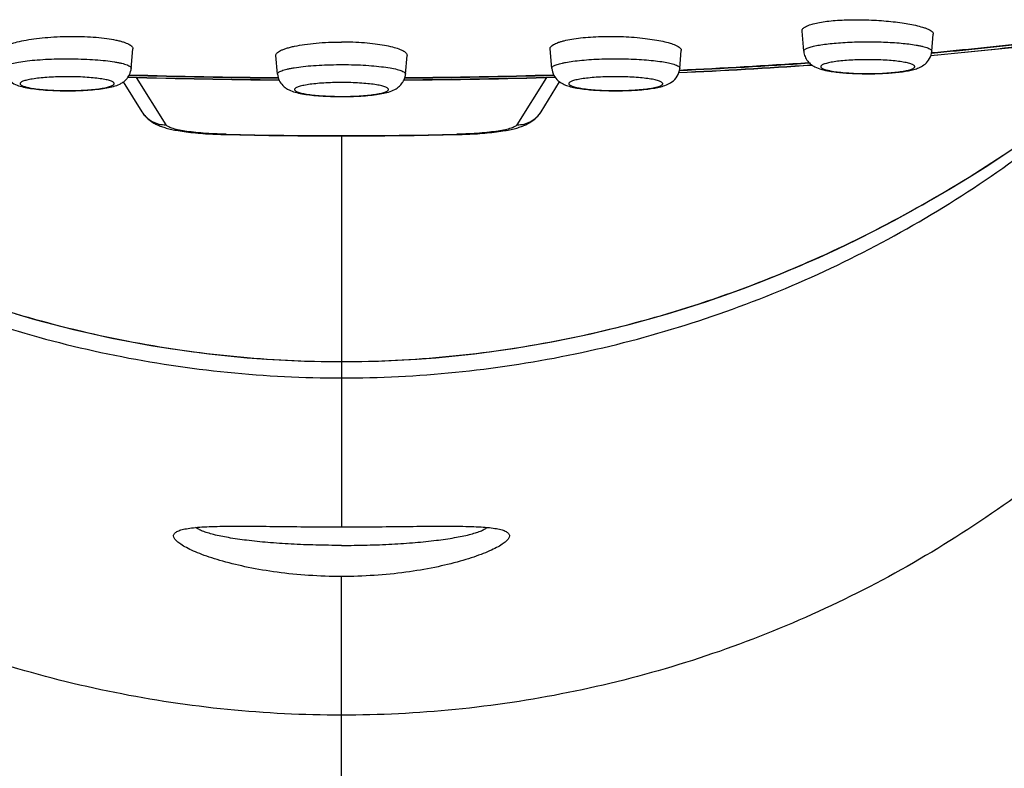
# Model space of a CAD drawing. Header units: millimetres. Extents: x 290 to 825, y 194 to 728.
# Tile 14 of 25: x 456 to 473, y 632 to 645. Entities that reach past the tile are written whole.
import ezdxf

# ---------------------------------------------------------------- set-up
doc = ezdxf.new("R2010")
doc.units = ezdxf.units.MM
doc.header["$LTSCALE"] = 65.395
doc.layers.get('0').update_dxf_attribs({"linetype": 'CONTINUOUS'})

msp = doc.modelspace()

# ---------------------------------------------------------------- linework, layer by layer
at = {"color": 7, "linetype": 'CONTINUOUS'}
for p, q in [((469.514, 644.479), (469.482, 644.836)), ((471.761, 644.479), (471.788, 644.783)), ((457.699, 644.18), (457.729, 644.522)), ((465.086, 644.18), (465.056, 644.522)), ((467.334, 644.18), (467.362, 644.494)), ((460.269, 644.077), (460.24, 644.405)), ((462.517, 644.077), (462.545, 644.405)), ((457.56, 643.941), (457.885, 643.418)), ((464.899, 643.417), (465.224, 643.942))]:
    msp.add_line(p, q, dxfattribs=at)
at = {"color": 9, "linetype": 'CONTINUOUS'}
for p, q in [((458.31, 643.187), (457.793, 644.019)), ((464.991, 644.019), (464.475, 643.187)), ((459.365, 643.022), (459.353, 643.022)), ((461.392, 642.994), (461.392, 636.124)), ((463.431, 643.022), (463.42, 643.022)), ((461.392, 585.343), (461.392, 635.252))]:
    msp.add_line(p, q, dxfattribs=at)
at = {"color": 7, "linetype": 'CONTINUOUS'}
for points in [[(457.885, 643.418), (457.895, 643.402), (457.908, 643.383), (457.922, 643.366), (457.936, 643.349), (457.95, 643.333), (457.966, 643.317), (457.981, 643.302), (457.997, 643.288), (458.013, 643.274), (458.03, 643.262), (458.046, 643.25), (458.063, 643.238), (458.08, 643.228), (458.098, 643.217), (458.115, 643.208), (458.133, 643.198), (458.152, 643.19), (458.171, 643.181), (458.19, 643.173), (458.209, 643.165), (458.229, 643.158), (458.249, 643.151), (458.27, 643.144), (458.292, 643.138), (458.314, 643.131), (458.337, 643.125), (458.36, 643.119), (458.385, 643.113), (458.411, 643.107), (458.437, 643.102), (458.465, 643.096), (458.495, 643.091), (458.526, 643.085), (458.558, 643.08), (458.593, 643.074), (458.629, 643.069), (458.667, 643.064), (458.706, 643.059), (458.747, 643.055), (458.788, 643.05), (458.83, 643.046), (458.872, 643.042), (458.915, 643.039), (458.958, 643.035), (459.002, 643.032), (459.046, 643.029), (459.091, 643.027), (459.135, 643.025), (459.181, 643.022), (459.226, 643.021), (459.272, 643.019), (459.318, 643.018), (459.353, 643.017)], [(463.431, 643.017), (463.465, 643.018), (463.511, 643.019), (463.557, 643.021), (463.603, 643.022), (463.648, 643.024), (463.692, 643.027), (463.737, 643.029), (463.78, 643.032), (463.824, 643.035), (463.867, 643.039), (463.91, 643.042), (463.952, 643.046), (463.994, 643.05), (464.036, 643.054), (464.076, 643.059), (464.115, 643.064), (464.153, 643.069), (464.19, 643.074), (464.224, 643.08), (464.257, 643.085), (464.288, 643.09), (464.318, 643.096), (464.346, 643.101), (464.373, 643.107), (464.398, 643.113), (464.423, 643.119), (464.447, 643.125), (464.47, 643.131), (464.492, 643.137), (464.513, 643.144), (464.534, 643.151), (464.555, 643.158), (464.575, 643.165), (464.594, 643.173), (464.613, 643.181), (464.632, 643.19), (464.651, 643.198), (464.669, 643.208), (464.686, 643.217), (464.704, 643.228), (464.721, 643.238), (464.738, 643.25), (464.754, 643.261), (464.771, 643.274), (464.787, 643.287), (464.802, 643.301), (464.818, 643.316), (464.833, 643.331), (464.847, 643.347), (464.861, 643.364), (464.874, 643.381), (464.887, 643.4), (464.899, 643.417)], [(461.392, 639.025), (461.709, 639.027), (462.043, 639.036), (462.377, 639.05), (462.714, 639.07), (463.051, 639.096), (463.389, 639.127), (463.729, 639.165), (464.068, 639.209), (464.409, 639.258), (464.749, 639.314), (465.09, 639.375), (465.43, 639.443), (465.77, 639.516), (466.109, 639.595), (466.447, 639.68), (466.784, 639.771), (467.121, 639.868), (467.456, 639.97), (467.791, 640.079), (468.125, 640.194), (468.457, 640.314), (468.79, 640.441), (469.121, 640.574), (469.452, 640.713), (469.782, 640.858), (470.112, 641.01), (470.441, 641.169), (470.771, 641.335), (471.1, 641.507), (471.43, 641.686), (471.759, 641.873), (472.088, 642.066), (472.417, 642.266), (472.744, 642.474), (473.071, 642.688)], [(455.67, 639.866), (456.007, 639.769), (456.345, 639.678), (456.683, 639.593), (457.022, 639.514), (457.361, 639.441), (457.701, 639.374), (458.041, 639.313), (458.381, 639.257), (458.721, 639.208), (459.06, 639.165), (459.398, 639.127), (459.736, 639.095), (460.073, 639.07), (460.409, 639.05), (460.743, 639.036), (461.076, 639.027), (461.392, 639.025)]]:
    msp.add_lwpolyline(points, dxfattribs=at)
for centre, radius, start, end in [((464.929, 717.967), 73.835, 275.30614, 276.67079), ((464.94, 717.598), 73.459, 275.32625, 276.68019), ((465.178, 717.014), 72.905, 275.16849, 276.66976), ((462.235, 751.941), 107.918, 272.70572, 273.91931), ((462.238, 751.567), 107.537, 272.71413, 273.92759), ((462.363, 751.331), 107.341, 272.64634, 273.89516), ((461.368, 774.712), 130.741, 268.36674, 269.53003), ((461.347, 771.886), 127.88, 268.34921, 269.52265), ((461.366, 772.569), 128.556, 268.35106, 269.51593), ((461.436, 773.636), 129.666, 270.46569, 271.63858), ((461.417, 772.956), 128.95, 270.48269, 271.64641), ((461.418, 772.567), 128.554, 270.48457, 271.64942), ((461.392, 732.604), 89.611, 268.69613, 271.30387)]:
    msp.add_arc(centre, radius, start, end, dxfattribs=at)
at = {"color": 9, "linetype": 'CONTINUOUS'}
for centre, radius, start, end in [((465.205, 716.465), 72.353, 275.18818, 276.68502), ((462.369, 750.927), 106.933, 272.65373, 273.90402), ((470.201, 645.274), 1.159, 257.8105, 258.7335), ((470.249, 645.514), 1.404, 258.7411, 260.3721), ((461.348, 773.326), 129.352, 268.35907, 269.53313), ((461.436, 773.33), 129.356, 270.4674, 271.6414), ((461.392, 732.11), 89.111, 268.69618, 271.30382)]:
    msp.add_arc(centre, radius, start, end, dxfattribs=at)
at = {"color": 7, "linetype": 'CONTINUOUS'}
for points, knots in [([(469.482, 644.836), (469.482, 644.842), (469.483, 644.854), (469.492, 644.872), (469.508, 644.889), (469.541, 644.912), (469.599, 644.938), (469.686, 644.965), (469.796, 644.989), (469.924, 645.008), (470.07, 645.022), (470.228, 645.031), (470.396, 645.035), (470.628, 645.033), (470.911, 645.019), (471.225, 644.984), (471.421, 644.949), (471.509, 644.928)], [0, 0, 0, 0, 0.008238, 0.017324, 0.028131, 0.041159, 0.074698, 0.118573, 0.172336, 0.235043, 0.305421, 0.381957, 0.462958, 0.546608, 0.714284, 0.870003, 1, 1, 1, 1]), ([(471.509, 644.928), (471.55, 644.918), (471.608, 644.902), (471.677, 644.877), (471.717, 644.859), (471.749, 644.841), (471.772, 644.822), (471.786, 644.803), (471.789, 644.789), (471.788, 644.783)], [0, 0, 0, 0, 0.384411, 0.542461, 0.676716, 0.787166, 0.874901, 0.943245, 1, 1, 1, 1]), ([(455.434, 644.527), (455.44, 644.535), (455.456, 644.55), (455.487, 644.57), (455.527, 644.589), (455.597, 644.617), (455.707, 644.647), (455.862, 644.679), (456.041, 644.706), (456.24, 644.726), (456.45, 644.739), (456.665, 644.743), (456.877, 644.74), (457.078, 644.728), (457.262, 644.708), (457.4, 644.685), (457.497, 644.662), (457.558, 644.645), (457.61, 644.627), (457.653, 644.607), (457.687, 644.587), (457.712, 644.567), (457.727, 644.545), (457.73, 644.529), (457.729, 644.522)], [0, 0, 0, 0, 0.01195, 0.027111, 0.04573, 0.067847, 0.122178, 0.188758, 0.265521, 0.349947, 0.439198, 0.530237, 0.619954, 0.705286, 0.783358, 0.85161, 0.881382, 0.907959, 0.931188, 0.950984, 0.967363, 0.980525, 0.991013, 1, 1, 1, 1]), ([(460.24, 644.405), (460.239, 644.412), (460.243, 644.429), (460.259, 644.451), (460.287, 644.473), (460.324, 644.494), (460.372, 644.514), (460.43, 644.534), (460.497, 644.553), (460.602, 644.577), (460.753, 644.602), (460.952, 644.625), (461.167, 644.639), (461.316, 644.642), (461.392, 644.642)], [0, 0, 0, 0, 0.018299, 0.040225, 0.068293, 0.103563, 0.146354, 0.196618, 0.254091, 0.318363, 0.465127, 0.631827, 0.812367, 1, 1, 1, 1]), ([(462.535, 644.439), (462.529, 644.446), (462.515, 644.461), (462.473, 644.489), (462.398, 644.521), (462.284, 644.555), (462.142, 644.585), (461.977, 644.609), (461.724, 644.635), (461.527, 644.642), (461.392, 644.642)], [0, 0, 0, 0, 0.023185, 0.052059, 0.128449, 0.229718, 0.353772, 0.497281, 0.656077, 1, 1, 1, 1]), ([(465.056, 644.522), (465.053, 644.554), (465.1, 644.591), (465.153, 644.617), (465.196, 644.635), (465.247, 644.651), (465.327, 644.672), (465.443, 644.696), (465.599, 644.717), (465.773, 644.732), (465.959, 644.741), (466.152, 644.743), (466.408, 644.736), (466.656, 644.717), (466.886, 644.685), (467.033, 644.658), (467.156, 644.627), (467.228, 644.602), (467.26, 644.588)], [0, 0, 0, 0, 0.042524, 0.059965, 0.08037, 0.103712, 0.129898, 0.190231, 0.259943, 0.337205, 0.419911, 0.505763, 0.592357, 0.758086, 0.832648, 0.898901, 0.955123, 1, 1, 1, 1]), ([(462.535, 644.439), (462.538, 644.434), (462.544, 644.423), (462.546, 644.41), (462.545, 644.405)], [0, 0, 0, 0, 0.529216, 1, 1, 1, 1]), ([(467.26, 644.588), (467.275, 644.581), (467.303, 644.568), (467.336, 644.545), (467.358, 644.521), (467.363, 644.502), (467.362, 644.494)], [0, 0, 0, 0, 0.352647, 0.628372, 0.835776, 1, 1, 1, 1]), ([(469.514, 644.479), (469.516, 644.447), (469.531, 644.385), (469.578, 644.306), (469.638, 644.247), (469.721, 644.195), (469.83, 644.157), (469.918, 644.139), (469.964, 644.131)], [0, 0, 0, 0, 0.154571, 0.303988, 0.441719, 0.562571, 0.774933, 1, 1, 1, 1]), ([(469.964, 644.131), (470.041, 644.118), (470.209, 644.099), (470.474, 644.085), (470.755, 644.084), (471.024, 644.096), (471.231, 644.117), (471.375, 644.142), (471.469, 644.165), (471.56, 644.199), (471.652, 644.255), (471.731, 644.35), (471.758, 644.434), (471.761, 644.479)], [0, 0, 0, 0, 0.119087, 0.258001, 0.405103, 0.546302, 0.669221, 0.721798, 0.769463, 0.816185, 0.869401, 0.932313, 1, 1, 1, 1]), ([(455.451, 644.18), (455.454, 644.152), (455.466, 644.097), (455.504, 644.025), (455.554, 643.967), (455.626, 643.913), (455.72, 643.872), (455.838, 643.842), (455.968, 643.821), (456.116, 643.804), (456.279, 643.793), (456.513, 643.784), (456.748, 643.786), (456.976, 643.799), (457.13, 643.814), (457.267, 643.834), (457.388, 643.86), (457.483, 643.893), (457.555, 643.935), (457.59, 643.964), (457.607, 643.981)], [0, 0, 0, 0, 0.035572, 0.070233, 0.10288, 0.132297, 0.182618, 0.231801, 0.287165, 0.350313, 0.420277, 0.494919, 0.647209, 0.719157, 0.78497, 0.843156, 0.894124, 0.942692, 0.969621, 1, 1, 1, 1]), ([(457.607, 643.981), (457.632, 644.007), (457.676, 644.069), (457.696, 644.142), (457.699, 644.18)], [0, 0, 0, 0, 0.487345, 1, 1, 1, 1]), ([(465.086, 644.18), (465.09, 644.137), (465.115, 644.055), (465.19, 643.962), (465.279, 643.904), (465.339, 643.881), (465.367, 643.872)], [0, 0, 0, 0, 0.291888, 0.564653, 0.797418, 1, 1, 1, 1]), ([(465.367, 643.872), (465.4, 643.861), (465.471, 643.843), (465.634, 643.815), (465.867, 643.793), (466.17, 643.783), (466.477, 643.789), (466.719, 643.808), (466.891, 643.832), (467, 643.855), (467.103, 643.886), (467.206, 643.941), (467.299, 644.038), (467.33, 644.131), (467.334, 644.18)], [0, 0, 0, 0, 0.048516, 0.102508, 0.230476, 0.377214, 0.526296, 0.660445, 0.718, 0.769021, 0.816485, 0.86831, 0.931084, 1, 1, 1, 1]), ([(460.269, 644.077), (460.272, 644.04), (460.292, 643.966), (460.336, 643.905), (460.361, 643.879)], [0, 0, 0, 0, 0.512654, 1, 1, 1, 1]), ([(460.361, 643.879), (460.378, 643.862), (460.413, 643.833), (460.485, 643.791), (460.58, 643.758), (460.701, 643.731), (460.838, 643.712), (460.991, 643.697), (461.219, 643.684), (461.455, 643.682), (461.689, 643.69), (461.852, 643.702), (461.999, 643.718), (462.13, 643.74), (462.248, 643.77), (462.342, 643.811), (462.413, 643.864), (462.464, 643.922), (462.502, 643.995), (462.514, 644.049), (462.517, 644.077)], [0, 0, 0, 0, 0.03038, 0.057311, 0.105879, 0.156849, 0.215037, 0.280852, 0.352801, 0.505093, 0.579735, 0.649698, 0.712846, 0.76821, 0.817391, 0.867713, 0.897129, 0.929772, 0.964429, 1, 1, 1, 1]), ([(458.442, 635.967), (458.442, 635.974), (458.445, 635.988), (458.456, 636.008), (458.475, 636.026), (458.512, 636.049), (458.577, 636.073), (458.675, 636.095), (458.799, 636.111), (458.948, 636.123), (459.119, 636.131), (459.313, 636.135), (459.526, 636.137), (459.845, 636.136), (460.276, 636.131), (460.823, 636.125), (461.2, 636.124), (461.392, 636.124)], [0, 0, 0, 0, 0.006976, 0.014311, 0.022702, 0.032618, 0.057964, 0.091395, 0.133071, 0.182811, 0.240254, 0.304917, 0.376229, 0.453548, 0.623311, 0.807846, 1, 1, 1, 1]), ([(461.392, 636.124), (461.584, 636.124), (461.961, 636.125), (462.508, 636.131), (462.94, 636.136), (463.258, 636.137), (463.471, 636.135), (463.665, 636.131), (463.837, 636.123), (463.985, 636.112), (464.109, 636.095), (464.207, 636.074), (464.272, 636.05), (464.309, 636.026), (464.328, 636.008), (464.34, 635.988), (464.342, 635.974), (464.342, 635.967)], [0, 0, 0, 0, 0.192156, 0.376692, 0.546456, 0.623775, 0.695087, 0.75975, 0.817192, 0.866933, 0.908608, 0.942039, 0.967384, 0.977299, 0.985689, 0.993024, 1, 1, 1, 1]), ([(461.392, 635.252), (461.2, 635.252), (460.822, 635.264), (460.274, 635.319), (459.77, 635.403), (459.388, 635.494), (459.118, 635.575), (458.946, 635.635), (458.798, 635.695), (458.674, 635.754), (458.575, 635.811), (458.511, 635.858), (458.475, 635.895), (458.452, 635.925), (458.442, 635.951), (458.442, 635.967)], [0, 0, 0, 0, 0.185639, 0.364695, 0.530908, 0.678534, 0.743761, 0.802476, 0.854166, 0.898402, 0.934879, 0.963515, 0.974998, 0.984737, 1, 1, 1, 1]), ([(461.392, 635.798), (461.242, 635.798), (460.947, 635.802), (460.515, 635.818), (460.109, 635.846), (459.742, 635.883), (459.424, 635.928), (459.196, 635.974), (459.045, 636.016), (458.958, 636.046), (458.888, 636.077), (458.849, 636.101), (458.834, 636.114)], [0, 0, 0, 0, 0.173276, 0.341441, 0.49955, 0.642987, 0.767633, 0.870051, 0.912112, 0.947787, 0.977025, 1, 1, 1, 1]), ([(461.392, 635.798), (461.542, 635.798), (461.838, 635.802), (462.27, 635.818), (462.676, 635.846), (463.043, 635.883), (463.361, 635.928), (463.589, 635.974), (463.74, 636.016), (463.827, 636.046), (463.897, 636.077), (463.935, 636.101), (463.951, 636.114)], [0, 0, 0, 0, 0.173336, 0.341555, 0.499703, 0.643159, 0.767801, 0.870187, 0.912222, 0.947866, 0.977065, 1, 1, 1, 1]), ([(464.342, 635.967), (464.342, 635.951), (464.332, 635.925), (464.309, 635.895), (464.273, 635.858), (464.209, 635.811), (464.111, 635.755), (463.987, 635.696), (463.838, 635.636), (463.666, 635.576), (463.397, 635.494), (463.014, 635.403), (462.51, 635.319), (461.962, 635.264), (461.584, 635.252), (461.392, 635.252)], [0, 0, 0, 0, 0.015263, 0.025002, 0.036486, 0.065122, 0.1016, 0.145837, 0.197528, 0.256245, 0.321472, 0.469098, 0.63531, 0.814365, 1, 1, 1, 1])]:
    msp.add_open_spline(points, degree=3, knots=knots, dxfattribs=at)
at = {"color": 9, "linetype": 'CONTINUOUS'}
for points, knots in [([(447.025, 644.766), (447.491, 644.292), (448.47, 643.39), (450.067, 642.188), (451.776, 641.149), (453.58, 640.284), (455.463, 639.6), (457.406, 639.106), (459.389, 638.807), (460.725, 638.74), (461.392, 638.74)], [0, 0, 0, 0, 0.124644, 0.249409, 0.37429, 0.499279, 0.624364, 0.749528, 0.874749, 1, 1, 1, 1]), ([(461.392, 638.74), (462.06, 638.74), (463.396, 638.807), (465.378, 639.106), (467.321, 639.6), (469.204, 640.284), (471.009, 641.149), (472.718, 642.188), (474.314, 643.39), (475.294, 644.292), (475.759, 644.766)], [0, 0, 0, 0, 0.125251, 0.250472, 0.375636, 0.500721, 0.62571, 0.750591, 0.875356, 1, 1, 1, 1]), ([(469.514, 644.479), (469.513, 644.483), (469.515, 644.493), (469.525, 644.506), (469.541, 644.518), (469.563, 644.53), (469.591, 644.542), (469.639, 644.558), (469.715, 644.577), (469.821, 644.596), (469.946, 644.613), (470.087, 644.626), (470.241, 644.637), (470.404, 644.644), (470.629, 644.648), (470.904, 644.645), (471.209, 644.627), (471.401, 644.604), (471.487, 644.59)], [0, 0, 0, 0, 0.006383, 0.013984, 0.02373, 0.03604, 0.051075, 0.068875, 0.112609, 0.16659, 0.229739, 0.300698, 0.377896, 0.459597, 0.543954, 0.712948, 0.869636, 1, 1, 1, 1]), ([(471.487, 644.59), (471.508, 644.586), (471.548, 644.579), (471.604, 644.566), (471.651, 644.553), (471.691, 644.539), (471.722, 644.525), (471.744, 644.511), (471.759, 644.496), (471.762, 644.484), (471.761, 644.479)], [0, 0, 0, 0, 0.209048, 0.394664, 0.555669, 0.691267, 0.801244, 0.886419, 0.949866, 1, 1, 1, 1]), ([(447.492, 644.365), (448.458, 643.549), (450.517, 642.057), (453.362, 640.63), (455.763, 639.812), (457.613, 639.364), (459.494, 639.09), (460.76, 639.028), (461.392, 639.028)], [0, 0, 0, 0, 0.249738, 0.499949, 0.625108, 0.750177, 0.875128, 1, 1, 1, 1]), ([(455.463, 644.206), (455.468, 644.212), (455.484, 644.223), (455.514, 644.238), (455.554, 644.252), (455.623, 644.271), (455.73, 644.293), (455.88, 644.314), (456.055, 644.33), (456.248, 644.342), (456.453, 644.348), (456.662, 644.349), (456.867, 644.343), (457.063, 644.333), (457.241, 644.317), (457.376, 644.299), (457.47, 644.283), (457.53, 644.27), (457.581, 644.257), (457.623, 644.243), (457.656, 644.228), (457.68, 644.213), (457.696, 644.198), (457.699, 644.185), (457.699, 644.18)], [0, 0, 0, 0, 0.010987, 0.025479, 0.043656, 0.065507, 0.119734, 0.186647, 0.264076, 0.349409, 0.439722, 0.5319, 0.622759, 0.709163, 0.788147, 0.857037, 0.886975, 0.913585, 0.93668, 0.956127, 0.971878, 0.984032, 0.993005, 1, 1, 1, 1]), ([(461.392, 639.028), (462.024, 639.028), (463.29, 639.09), (465.172, 639.364), (467.021, 639.812), (469.422, 640.63), (472.267, 642.057), (474.327, 643.549), (475.292, 644.365)], [0, 0, 0, 0, 0.124872, 0.249823, 0.374892, 0.500051, 0.750262, 1, 1, 1, 1]), ([(465.086, 644.18), (465.086, 644.185), (465.089, 644.196), (465.101, 644.21), (465.121, 644.224), (465.148, 644.237), (465.183, 644.25), (465.225, 644.262), (465.274, 644.274), (465.353, 644.29), (465.466, 644.307), (465.617, 644.324), (465.786, 644.337), (465.966, 644.345), (466.154, 644.349), (466.403, 644.347), (466.643, 644.337), (466.867, 644.318), (467.011, 644.3), (467.131, 644.279), (467.202, 644.261), (467.233, 644.251)], [0, 0, 0, 0, 0.006586, 0.014724, 0.025468, 0.039237, 0.056164, 0.076249, 0.09942, 0.125557, 0.186064, 0.256201, 0.334046, 0.417423, 0.503981, 0.591271, 0.758194, 0.833136, 0.899549, 0.955639, 1, 1, 1, 1]), ([(471.261, 644.29), (471.224, 644.296), (471.143, 644.307), (470.962, 644.324), (470.767, 644.332), (470.565, 644.332), (470.413, 644.328), (470.27, 644.32), (470.139, 644.308), (470.041, 644.295), (469.973, 644.283), (469.93, 644.273), (469.893, 644.263), (469.863, 644.253), (469.84, 644.242), (469.823, 644.231), (469.813, 644.219), (469.812, 644.205), (469.819, 644.193), (469.834, 644.182), (469.855, 644.171), (469.896, 644.155), (469.931, 644.147), (469.956, 644.141)], [0, 0, 0, 0, 0.069364, 0.149515, 0.330901, 0.425856, 0.519247, 0.607821, 0.688509, 0.758553, 0.788846, 0.815658, 0.838803, 0.858155, 0.873686, 0.885538, 0.894252, 0.901314, 0.909266, 0.920014, 0.934329, 0.952444, 1, 1, 1, 1]), ([(470.014, 644.13), (470.053, 644.124), (470.138, 644.112), (470.326, 644.095), (470.529, 644.087), (470.739, 644.088), (470.895, 644.093), (471.041, 644.103), (471.171, 644.116), (471.281, 644.133), (471.358, 644.15), (471.406, 644.165), (471.432, 644.176), (471.45, 644.188), (471.461, 644.2), (471.464, 644.214), (471.456, 644.227), (471.441, 644.239), (471.419, 644.25), (471.389, 644.261), (471.353, 644.271), (471.309, 644.281), (471.278, 644.287), (471.261, 644.29)], [0, 0, 0, 0, 0.069723, 0.150561, 0.333322, 0.428425, 0.521256, 0.608333, 0.686416, 0.752654, 0.804749, 0.825004, 0.84128, 0.853688, 0.862722, 0.869839, 0.877732, 0.888506, 0.902995, 0.921442, 0.943848, 0.970098, 1, 1, 1, 1]), ([(460.269, 644.077), (460.268, 644.083), (460.272, 644.095), (460.287, 644.111), (460.311, 644.126), (460.345, 644.14), (460.387, 644.154), (460.438, 644.168), (460.497, 644.18), (460.592, 644.197), (460.727, 644.215), (460.905, 644.23), (461.1, 644.241), (461.306, 644.246), (461.515, 644.246), (461.72, 644.24), (461.913, 644.228), (462.087, 644.211), (462.238, 644.191), (462.345, 644.169), (462.414, 644.149), (462.453, 644.135), (462.483, 644.121), (462.499, 644.109), (462.505, 644.103)], [0, 0, 0, 0, 0.006995, 0.015968, 0.028122, 0.043873, 0.06332, 0.086415, 0.113025, 0.142963, 0.211853, 0.290837, 0.377241, 0.4681, 0.560278, 0.650591, 0.735924, 0.813353, 0.880266, 0.934493, 0.956344, 0.974521, 0.989013, 1, 1, 1, 1]), ([(462.505, 644.103), (462.509, 644.099), (462.515, 644.092), (462.517, 644.082), (462.517, 644.077)], [0, 0, 0, 0, 0.545267, 1, 1, 1, 1]), ([(467.233, 644.251), (467.248, 644.246), (467.275, 644.236), (467.304, 644.221), (467.321, 644.208), (467.331, 644.197), (467.335, 644.186), (467.334, 644.18)], [0, 0, 0, 0, 0.370681, 0.652646, 0.762401, 0.853943, 1, 1, 1, 1]), ([(455.758, 643.928), (455.755, 643.925), (455.749, 643.918), (455.75, 643.903), (455.76, 643.891), (455.777, 643.879), (455.801, 643.868), (455.847, 643.852), (455.922, 643.835), (456.03, 643.818), (456.159, 643.805), (456.304, 643.795), (456.459, 643.79), (456.619, 643.789), (456.777, 643.792), (456.927, 643.8), (457.063, 643.812), (457.182, 643.827), (457.276, 643.846), (457.339, 643.864), (457.375, 643.88), (457.387, 643.889), (457.392, 643.894)], [0, 0, 0, 0, 0.008306, 0.015348, 0.023884, 0.035624, 0.051182, 0.070714, 0.121436, 0.186475, 0.263594, 0.349984, 0.442435, 0.537481, 0.63155, 0.721112, 0.802821, 0.873667, 0.931128, 0.973387, 0.988587, 1, 1, 1, 1]), ([(457.392, 643.894), (457.395, 643.897), (457.401, 643.904), (457.4, 643.919), (457.39, 643.931), (457.373, 643.943), (457.349, 643.954), (457.303, 643.97), (457.228, 643.987), (457.12, 644.004), (456.991, 644.017), (456.846, 644.027), (456.691, 644.033), (456.531, 644.034), (456.374, 644.03), (456.223, 644.022), (456.087, 644.01), (455.969, 643.995), (455.874, 643.977), (455.811, 643.959), (455.775, 643.942), (455.763, 643.933), (455.758, 643.928)], [0, 0, 0, 0, 0.008306, 0.015348, 0.023884, 0.035624, 0.051182, 0.070714, 0.121436, 0.186475, 0.263594, 0.349984, 0.442435, 0.537481, 0.63155, 0.721112, 0.802821, 0.873667, 0.931128, 0.973387, 0.988587, 1, 1, 1, 1]), ([(462.209, 643.826), (462.205, 643.831), (462.192, 643.84), (462.157, 643.856), (462.094, 643.874), (461.999, 643.893), (461.881, 643.908), (461.744, 643.92), (461.594, 643.928), (461.436, 643.931), (461.277, 643.93), (461.122, 643.925), (460.977, 643.915), (460.848, 643.901), (460.74, 643.884), (460.665, 643.867), (460.619, 643.852), (460.595, 643.841), (460.578, 643.829), (460.568, 643.817), (460.567, 643.802), (460.573, 643.795), (460.576, 643.791)], [0, 0, 0, 0, 0.011413, 0.026613, 0.068872, 0.126333, 0.197179, 0.278888, 0.36845, 0.462519, 0.557565, 0.650016, 0.736406, 0.813525, 0.878564, 0.929286, 0.948818, 0.964376, 0.976116, 0.984652, 0.991694, 1, 1, 1, 1]), ([(466.961, 643.962), (466.934, 643.97), (466.872, 643.985), (466.766, 644.002), (466.639, 644.016), (466.495, 644.026), (466.341, 644.032), (466.181, 644.034), (466.023, 644.031), (465.872, 644.023), (465.734, 644.012), (465.629, 643.998), (465.556, 643.986), (465.51, 643.976), (465.471, 643.966), (465.439, 643.955), (465.414, 643.944), (465.397, 643.933), (465.386, 643.92), (465.384, 643.906), (465.393, 643.893), (465.409, 643.881), (465.432, 643.87), (465.45, 643.864), (465.46, 643.86)], [0, 0, 0, 0, 0.049334, 0.11315, 0.189277, 0.274949, 0.366985, 0.461939, 0.556241, 0.646351, 0.728902, 0.800845, 0.832016, 0.859619, 0.883441, 0.903334, 0.91925, 0.931322, 0.9401, 0.947167, 0.955258, 0.966349, 0.981192, 1, 1, 1, 1]), ([(465.46, 643.86), (465.486, 643.852), (465.549, 643.837), (465.655, 643.82), (465.782, 643.806), (465.926, 643.796), (466.08, 643.79), (466.239, 643.788), (466.398, 643.792), (466.549, 643.799), (466.687, 643.811), (466.791, 643.824), (466.864, 643.836), (466.91, 643.846), (466.949, 643.856), (466.981, 643.867), (467.006, 643.878), (467.024, 643.89), (467.035, 643.902), (467.036, 643.916), (467.027, 643.929), (467.012, 643.941), (466.989, 643.952), (466.971, 643.959), (466.961, 643.962)], [0, 0, 0, 0, 0.049334, 0.11315, 0.189277, 0.274949, 0.366985, 0.461939, 0.556241, 0.646351, 0.728902, 0.800845, 0.832016, 0.859619, 0.883441, 0.903334, 0.91925, 0.931322, 0.9401, 0.947167, 0.955258, 0.966349, 0.981192, 1, 1, 1, 1]), ([(460.576, 643.791), (460.58, 643.787), (460.593, 643.778), (460.628, 643.761), (460.691, 643.743), (460.786, 643.725), (460.904, 643.71), (461.041, 643.698), (461.191, 643.69), (461.349, 643.686), (461.509, 643.687), (461.664, 643.693), (461.809, 643.703), (461.937, 643.716), (462.045, 643.733), (462.12, 643.75), (462.166, 643.766), (462.191, 643.777), (462.207, 643.788), (462.218, 643.801), (462.218, 643.815), (462.213, 643.823), (462.209, 643.826)], [0, 0, 0, 0, 0.011413, 0.026613, 0.068872, 0.126333, 0.197179, 0.278888, 0.36845, 0.462519, 0.557565, 0.650016, 0.736406, 0.813525, 0.878564, 0.929286, 0.948818, 0.964376, 0.976116, 0.984652, 0.991694, 1, 1, 1, 1]), ([(457.885, 643.418), (457.907, 643.382), (457.961, 643.317), (458.064, 643.242), (458.183, 643.196), (458.267, 643.187), (458.31, 643.187)], [0, 0, 0, 0, 0.248988, 0.498453, 0.748744, 1, 1, 1, 1]), ([(464.475, 643.187), (464.517, 643.187), (464.601, 643.196), (464.72, 643.242), (464.823, 643.316), (464.877, 643.382), (464.899, 643.417)], [0, 0, 0, 0, 0.251255, 0.501547, 0.751012, 1, 1, 1, 1]), ([(459.353, 643.022), (459.224, 643.026), (459.037, 643.034), (458.799, 643.056), (458.648, 643.076), (458.522, 643.099), (458.433, 643.121), (458.377, 643.141), (458.347, 643.156), (458.324, 643.17), (458.313, 643.182), (458.31, 643.187)], [0, 0, 0, 0, 0.36312, 0.525422, 0.669082, 0.790526, 0.88676, 0.924879, 0.956219, 0.980982, 1, 1, 1, 1]), ([(464.475, 643.187), (464.471, 643.182), (464.46, 643.17), (464.437, 643.156), (464.407, 643.141), (464.351, 643.121), (464.263, 643.099), (464.136, 643.076), (463.985, 643.056), (463.748, 643.034), (463.56, 643.026), (463.431, 643.022)], [0, 0, 0, 0, 0.019023, 0.043796, 0.075119, 0.113235, 0.209471, 0.330916, 0.474582, 0.636883, 1, 1, 1, 1]), ([(459.365, 643.022), (459.364, 643.021), (459.36, 643.019), (459.356, 643.017), (459.353, 643.017)], [0, 0, 0, 0, 0.291674, 1, 1, 1, 1]), ([(463.431, 643.017), (463.43, 643.017), (463.426, 643.017), (463.422, 643.02), (463.42, 643.022)], [0, 0, 0, 0, 0.222754, 1, 1, 1, 1]), ([(461.392, 632.815), (460.724, 632.815), (459.387, 632.882), (457.403, 633.179), (455.459, 633.671), (453.574, 634.354), (451.767, 635.219), (450.057, 636.259), (448.461, 637.462), (447.483, 638.367), (447.018, 638.842)], [0, 0, 0, 0, 0.125254, 0.250481, 0.375654, 0.50075, 0.625747, 0.750629, 0.875382, 1, 1, 1, 1]), ([(475.766, 638.842), (475.301, 638.367), (474.323, 637.462), (472.727, 636.259), (471.017, 635.219), (469.211, 634.354), (467.326, 633.671), (465.381, 633.179), (463.397, 632.882), (462.06, 632.815), (461.392, 632.815)], [0, 0, 0, 0, 0.124618, 0.249371, 0.374253, 0.49925, 0.624346, 0.749519, 0.874746, 1, 1, 1, 1]), ([(461.392, 611.59), (460.753, 611.59), (459.474, 611.664), (457.899, 611.955), (456.677, 612.326), (455.787, 612.678), (454.93, 613.105), (454.115, 613.606), (453.346, 614.176), (452.387, 615.019), (451.527, 615.968), (450.761, 616.99), (450.052, 618.054), (449.266, 619.449), (448.461, 621.192), (447.78, 622.987), (447.213, 624.82), (446.749, 626.681), (446.382, 628.561), (446.114, 630.456), (445.948, 632.359), (445.906, 633.63), (445.9, 634.265)], [0, 0, 0, 0, 0.062596, 0.125108, 0.156343, 0.187556, 0.218756, 0.249953, 0.281159, 0.312382, 0.374853, 0.406134, 0.43743, 0.500034, 0.562663, 0.625295, 0.687912, 0.750495, 0.813022, 0.875468, 0.937803, 1, 1, 1, 1]), ([(476.884, 634.265), (476.878, 633.63), (476.836, 632.359), (476.67, 630.456), (476.402, 628.561), (476.035, 626.681), (475.571, 624.82), (475.004, 622.987), (474.323, 621.192), (473.518, 619.448), (472.575, 617.776), (471.472, 616.205), (470.397, 615.018), (469.438, 614.176), (468.67, 613.605), (467.854, 613.104), (466.998, 612.677), (466.107, 612.325), (464.885, 611.954), (463.31, 611.663), (462.031, 611.59), (461.392, 611.59)], [0, 0, 0, 0, 0.062198, 0.124533, 0.186981, 0.24951, 0.312094, 0.374713, 0.437347, 0.499978, 0.562584, 0.625138, 0.687609, 0.718833, 0.75004, 0.781238, 0.812438, 0.843652, 0.874888, 0.937402, 1, 1, 1, 1])]:
    msp.add_open_spline(points, degree=3, knots=knots, dxfattribs=at)

doc.saveas('drawing.dxf')
